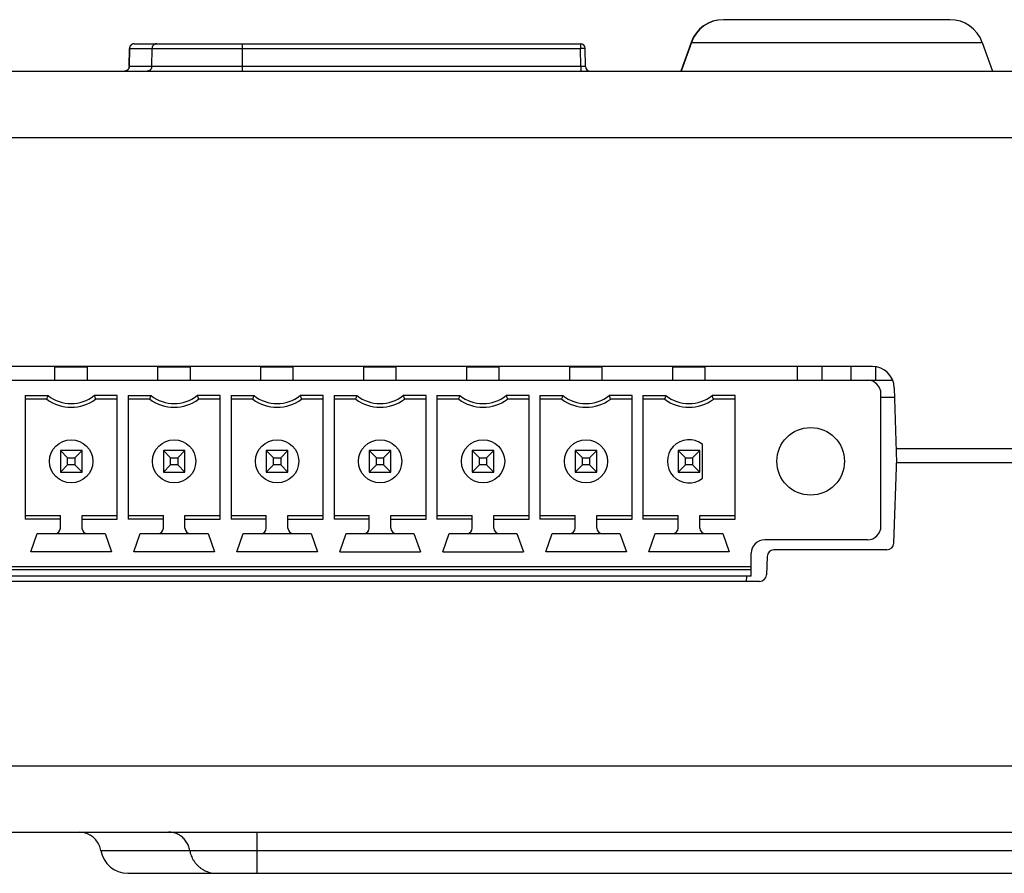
# Model space of a CAD drawing. Header units: inches. Extents: x 0 to 34, y 0 to 22.
# Tile 15 of 28: x 18.8 to 20.3, y 16 to 17.3. Entities that reach past the tile are written whole.
import ezdxf

# ---------------------------------------------------------------- set-up
doc = ezdxf.new("R2010")
doc.units = ezdxf.units.IN
doc.header["$LTSCALE"] = 1.87
doc.header["$MEASUREMENT"] = 0
doc.layers.get('0').update_dxf_attribs({"linetype": 'CONTINUOUS'})

msp = doc.modelspace()

# ---------------------------------------------------------------- linework, layer by layer
at = {"color": 7, "linetype": 'CONTINUOUS'}
for p, q in [((20.1897, 17.2704), (19.8597, 17.2704)), ((18.9947, 17.2285), (18.9942, 17.2022)), ((18.9943, 17.2023), (18.9948, 17.2285)), ((18.9948, 17.2285), (19.6515, 17.2285)), ((19.0017, 17.2354), (19.6515, 17.2354)), ((19.0271, 17.2023), (19.0275, 17.2285)), ((19.1591, 17.1954), (19.1591, 17.2354)), ((19.6515, 17.2354), (19.6515, 17.2285)), ((19.6519, 17.2023), (19.6515, 17.2285)), ((19.6589, 17.2023), (19.6585, 17.2285)), ((19.8126, 17.2372), (19.7977, 17.1954)), ((19.8131, 17.2372), (19.7981, 17.1954)), ((19.8126, 17.2372), (20.2368, 17.2372)), ((20.2368, 17.2372), (20.2517, 17.1954)), ((19.6519, 17.2023), (18.9943, 17.2023)), ((19.6519, 17.2023), (19.6519, 17.1954)), ((14.064, 17.1954), (20.5897, 17.1954)), ((14.1905, 17.0989), (20.3594, 17.0989)), ((20.0768, 16.7654), (14.469, 16.7654)), ((18.8861, 16.7651), (18.9333, 16.7651)), ((18.8861, 16.7454), (18.8861, 16.7651)), ((18.894, 16.7654), (18.894, 16.7651)), ((18.9255, 16.7654), (18.9255, 16.7651)), ((18.9333, 16.7454), (18.9333, 16.7651)), ((19.0361, 16.7651), (19.0833, 16.7651)), ((19.0361, 16.7454), (19.0361, 16.7651)), ((19.044, 16.7654), (19.044, 16.7651)), ((19.0755, 16.7654), (19.0755, 16.7651)), ((19.0833, 16.7454), (19.0833, 16.7651)), ((19.1861, 16.7651), (19.2333, 16.7651)), ((19.1861, 16.7454), (19.1861, 16.7651)), ((19.194, 16.7654), (19.194, 16.7651)), ((19.2255, 16.7654), (19.2255, 16.7651)), ((19.2333, 16.7454), (19.2333, 16.7651)), ((19.3361, 16.7651), (19.3833, 16.7651)), ((19.3361, 16.7454), (19.3361, 16.7651)), ((19.344, 16.7654), (19.344, 16.7651)), ((19.3755, 16.7654), (19.3755, 16.7651)), ((19.3833, 16.7454), (19.3833, 16.7651)), ((19.4861, 16.7651), (19.5333, 16.7651)), ((19.4861, 16.7454), (19.4861, 16.7651)), ((19.494, 16.7654), (19.494, 16.7651)), ((19.5255, 16.7654), (19.5255, 16.7651)), ((19.5333, 16.7454), (19.5333, 16.7651)), ((19.6361, 16.7651), (19.6833, 16.7651)), ((19.6361, 16.7454), (19.6361, 16.7651)), ((19.644, 16.7654), (19.644, 16.7651)), ((19.6755, 16.7654), (19.6755, 16.7651)), ((19.6833, 16.7454), (19.6833, 16.7651)), ((19.7861, 16.7651), (19.8333, 16.7651)), ((19.7861, 16.7454), (19.7861, 16.7651)), ((19.794, 16.7654), (19.794, 16.7651)), ((19.8255, 16.7654), (19.8255, 16.7651)), ((19.8333, 16.7454), (19.8333, 16.7651)), ((19.9678, 16.7454), (19.9678, 16.7654)), ((20.0038, 16.7454), (20.0038, 16.7654)), ((20.0458, 16.7454), (20.0458, 16.7654)), ((20.0818, 16.7454), (20.0818, 16.765)), ((17.2999, 16.7454), (20.1065, 16.7454)), ((20.0893, 16.5328), (20.0893, 16.7257)), ((20.1126, 16.6254), (20.1088, 16.7345)), ((18.8426, 16.7231), (18.8761, 16.7231)), ((18.8426, 16.7231), (18.8426, 16.5433)), ((18.8743, 16.7178), (18.8426, 16.7178)), ((18.9769, 16.7231), (18.9434, 16.7231)), ((18.9769, 16.7178), (18.9452, 16.7178)), ((18.9769, 16.5433), (18.9769, 16.7231)), ((18.9926, 16.7231), (19.0261, 16.7231)), ((18.9926, 16.7231), (18.9926, 16.5433)), ((19.0243, 16.7178), (18.9926, 16.7178)), ((19.1269, 16.7231), (19.0934, 16.7231)), ((19.1269, 16.7178), (19.0952, 16.7178)), ((19.1269, 16.5433), (19.1269, 16.7231)), ((19.1426, 16.7231), (19.1761, 16.7231)), ((19.1426, 16.7231), (19.1426, 16.5433)), ((19.1743, 16.7178), (19.1426, 16.7178)), ((19.2769, 16.7231), (19.2434, 16.7231)), ((19.2769, 16.7178), (19.2452, 16.7178)), ((19.2769, 16.5433), (19.2769, 16.7231)), ((19.2926, 16.7231), (19.3261, 16.7231)), ((19.2926, 16.7231), (19.2926, 16.5433)), ((19.3243, 16.7178), (19.2926, 16.7178)), ((19.4269, 16.7231), (19.3934, 16.7231)), ((19.4269, 16.7178), (19.3952, 16.7178)), ((19.4269, 16.5433), (19.4269, 16.7231)), ((19.4426, 16.7231), (19.4761, 16.7231)), ((19.4426, 16.7231), (19.4426, 16.5433)), ((19.4743, 16.7178), (19.4426, 16.7178)), ((19.5769, 16.7231), (19.5434, 16.7231)), ((19.5769, 16.7178), (19.5452, 16.7178)), ((19.5769, 16.5433), (19.5769, 16.7231)), ((19.5926, 16.7231), (19.6261, 16.7231)), ((19.5926, 16.7231), (19.5926, 16.5433)), ((19.6243, 16.7178), (19.5926, 16.7178)), ((19.7269, 16.7231), (19.6934, 16.7231)), ((19.7269, 16.7178), (19.6952, 16.7178)), ((19.7269, 16.5433), (19.7269, 16.7231)), ((19.7426, 16.7231), (19.7761, 16.7231)), ((19.7426, 16.7231), (19.7426, 16.5433)), ((19.7743, 16.7178), (19.7426, 16.7178)), ((19.8769, 16.7231), (19.8434, 16.7231)), ((19.8769, 16.7178), (19.8452, 16.7178)), ((19.8769, 16.5433), (19.8769, 16.7231)), ((20.0893, 16.7208), (20.1093, 16.7208)), ((19.8294, 16.6027), (19.8294, 16.6519)), ((18.9255, 16.643), (18.894, 16.643)), ((18.894, 16.643), (18.9045, 16.6325)), ((18.894, 16.643), (18.894, 16.6115)), ((18.9255, 16.643), (18.9149, 16.6325)), ((18.9255, 16.6115), (18.9255, 16.643)), ((19.0755, 16.643), (19.044, 16.643)), ((19.044, 16.643), (19.0545, 16.6325)), ((19.044, 16.643), (19.044, 16.6115)), ((19.0755, 16.643), (19.0649, 16.6325)), ((19.0755, 16.6115), (19.0755, 16.643)), ((19.2255, 16.643), (19.194, 16.643)), ((19.194, 16.643), (19.2045, 16.6325)), ((19.194, 16.643), (19.194, 16.6115)), ((19.2255, 16.643), (19.2149, 16.6325)), ((19.2255, 16.6115), (19.2255, 16.643)), ((19.3755, 16.643), (19.344, 16.643)), ((19.344, 16.643), (19.3545, 16.6325)), ((19.344, 16.643), (19.344, 16.6115)), ((19.3755, 16.643), (19.3649, 16.6325)), ((19.3755, 16.6115), (19.3755, 16.643)), ((19.5255, 16.643), (19.494, 16.643)), ((19.494, 16.643), (19.5045, 16.6325)), ((19.494, 16.643), (19.494, 16.6115)), ((19.5255, 16.643), (19.5149, 16.6325)), ((19.5255, 16.6115), (19.5255, 16.643)), ((19.6755, 16.643), (19.644, 16.643)), ((19.644, 16.643), (19.6545, 16.6325)), ((19.644, 16.643), (19.644, 16.6115)), ((19.6755, 16.643), (19.6649, 16.6325)), ((19.6755, 16.6115), (19.6755, 16.643)), ((19.8255, 16.643), (19.794, 16.643)), ((19.794, 16.643), (19.8045, 16.6325)), ((19.794, 16.643), (19.794, 16.6115)), ((19.8255, 16.643), (19.8149, 16.6325)), ((19.8255, 16.6115), (19.8255, 16.643)), ((20.5949, 16.6454), (20.1119, 16.6454)), ((18.9045, 16.6325), (18.9149, 16.6325)), ((18.9045, 16.6221), (18.9045, 16.6325)), ((18.9149, 16.6325), (18.9149, 16.6221)), ((19.0545, 16.6325), (19.0649, 16.6325)), ((19.0545, 16.6221), (19.0545, 16.6325)), ((19.0649, 16.6325), (19.0649, 16.6221)), ((19.2045, 16.6325), (19.2149, 16.6325)), ((19.2045, 16.6221), (19.2045, 16.6325)), ((19.2149, 16.6325), (19.2149, 16.6221)), ((19.3545, 16.6325), (19.3649, 16.6325)), ((19.3545, 16.6221), (19.3545, 16.6325)), ((19.3649, 16.6325), (19.3649, 16.6221)), ((19.5045, 16.6325), (19.5149, 16.6325)), ((19.5045, 16.6221), (19.5045, 16.6325)), ((19.5149, 16.6325), (19.5149, 16.6221)), ((19.6545, 16.6325), (19.6649, 16.6325)), ((19.6545, 16.6221), (19.6545, 16.6325)), ((19.6649, 16.6325), (19.6649, 16.6221)), ((19.8045, 16.6325), (19.8149, 16.6325)), ((19.8045, 16.6221), (19.8045, 16.6325)), ((19.8149, 16.6325), (19.8149, 16.6221)), ((20.108, 16.508), (20.1124, 16.6323)), ((20.1121, 16.6254), (20.5949, 16.6254)), ((18.9045, 16.6221), (18.894, 16.6115)), ((18.894, 16.6115), (18.9255, 16.6115)), ((18.9149, 16.6221), (18.9045, 16.6221)), ((18.9149, 16.6221), (18.9255, 16.6115)), ((19.0545, 16.6221), (19.044, 16.6115)), ((19.044, 16.6115), (19.0755, 16.6115)), ((19.0649, 16.6221), (19.0545, 16.6221)), ((19.0649, 16.6221), (19.0755, 16.6115)), ((19.2045, 16.6221), (19.194, 16.6115)), ((19.194, 16.6115), (19.2255, 16.6115)), ((19.2149, 16.6221), (19.2045, 16.6221)), ((19.2149, 16.6221), (19.2255, 16.6115)), ((19.3545, 16.6221), (19.344, 16.6115)), ((19.344, 16.6115), (19.3755, 16.6115)), ((19.3649, 16.6221), (19.3545, 16.6221)), ((19.3649, 16.6221), (19.3755, 16.6115)), ((19.5045, 16.6221), (19.494, 16.6115)), ((19.494, 16.6115), (19.5255, 16.6115)), ((19.5149, 16.6221), (19.5045, 16.6221)), ((19.5149, 16.6221), (19.5255, 16.6115)), ((19.6545, 16.6221), (19.644, 16.6115)), ((19.644, 16.6115), (19.6755, 16.6115)), ((19.6649, 16.6221), (19.6545, 16.6221)), ((19.6649, 16.6221), (19.6755, 16.6115)), ((19.8045, 16.6221), (19.794, 16.6115)), ((19.794, 16.6115), (19.8255, 16.6115)), ((19.8149, 16.6221), (19.8045, 16.6221)), ((19.8149, 16.6221), (19.8255, 16.6115)), ((18.8426, 16.5485), (18.894, 16.5485)), ((18.894, 16.5433), (18.8426, 16.5433)), ((18.894, 16.53), (18.894, 16.5485)), ((18.9255, 16.5485), (18.9769, 16.5485)), ((18.9255, 16.53), (18.9255, 16.5485)), ((18.9255, 16.5433), (18.9769, 16.5433)), ((18.9926, 16.5485), (19.044, 16.5485)), ((19.044, 16.5433), (18.9926, 16.5433)), ((19.044, 16.53), (19.044, 16.5485)), ((19.0755, 16.5485), (19.1269, 16.5485)), ((19.0755, 16.53), (19.0755, 16.5485)), ((19.0755, 16.5433), (19.1269, 16.5433)), ((19.1426, 16.5485), (19.194, 16.5485)), ((19.194, 16.5433), (19.1426, 16.5433)), ((19.194, 16.53), (19.194, 16.5485)), ((19.2255, 16.5485), (19.2769, 16.5485)), ((19.2255, 16.53), (19.2255, 16.5485)), ((19.2255, 16.5433), (19.2769, 16.5433)), ((19.2926, 16.5485), (19.344, 16.5485)), ((19.344, 16.5433), (19.2926, 16.5433)), ((19.344, 16.53), (19.344, 16.5485)), ((19.3755, 16.5485), (19.4269, 16.5485)), ((19.3755, 16.53), (19.3755, 16.5485)), ((19.3755, 16.5433), (19.4269, 16.5433)), ((19.4426, 16.5485), (19.494, 16.5485)), ((19.494, 16.5433), (19.4426, 16.5433)), ((19.494, 16.53), (19.494, 16.5485)), ((19.5255, 16.5485), (19.5769, 16.5485)), ((19.5255, 16.53), (19.5255, 16.5485)), ((19.5255, 16.5433), (19.5769, 16.5433)), ((19.5926, 16.5485), (19.644, 16.5485)), ((19.644, 16.5433), (19.5926, 16.5433)), ((19.644, 16.53), (19.644, 16.5485)), ((19.6755, 16.5485), (19.7269, 16.5485)), ((19.6755, 16.53), (19.6755, 16.5485)), ((19.6755, 16.5433), (19.7269, 16.5433)), ((19.7426, 16.5485), (19.794, 16.5485)), ((19.794, 16.5433), (19.7426, 16.5433)), ((19.794, 16.53), (19.794, 16.5485)), ((19.8255, 16.5485), (19.8769, 16.5485)), ((19.8255, 16.53), (19.8255, 16.5485)), ((19.8255, 16.5433), (19.8769, 16.5433)), ((18.8511, 16.4954), (18.8603, 16.5222)), ((18.8603, 16.5222), (18.9591, 16.5222)), ((18.9591, 16.5222), (18.9684, 16.4954)), ((19.0011, 16.4954), (19.0103, 16.5222)), ((19.0103, 16.5222), (19.1091, 16.5222)), ((19.1091, 16.5222), (19.1184, 16.4954)), ((19.1511, 16.4954), (19.1603, 16.5222)), ((19.1603, 16.5222), (19.2591, 16.5222)), ((19.2591, 16.5222), (19.2684, 16.4954)), ((19.3011, 16.4954), (19.3103, 16.5222)), ((19.3103, 16.5222), (19.4091, 16.5222)), ((19.4091, 16.5222), (19.4184, 16.4954)), ((19.4511, 16.4954), (19.4603, 16.5222)), ((19.4603, 16.5222), (19.5591, 16.5222)), ((19.5591, 16.5222), (19.5684, 16.4954)), ((19.6011, 16.4954), (19.6103, 16.5222)), ((19.6103, 16.5222), (19.7091, 16.5222)), ((19.7091, 16.5222), (19.7184, 16.4954)), ((19.7511, 16.4954), (19.7603, 16.5222)), ((19.7603, 16.5222), (19.8591, 16.5222)), ((19.8591, 16.5222), (19.8684, 16.4954)), ((20.0696, 16.5131), (19.92, 16.5131)), ((18.9684, 16.4954), (18.8511, 16.4954)), ((19.1184, 16.4954), (19.0011, 16.4954)), ((19.2684, 16.4954), (19.1511, 16.4954)), ((19.3011, 16.4954), (19.4184, 16.4954)), ((19.4511, 16.4954), (19.5684, 16.4954)), ((19.7184, 16.4954), (19.6011, 16.4954)), ((19.8684, 16.4954), (19.7511, 16.4954)), ((20.098, 16.4984), (19.9334, 16.4984)), ((19.9003, 16.46), (19.9003, 16.4934)), ((19.9234, 16.4887), (19.9224, 16.462)), ((19.9003, 16.4737), (17.4692, 16.4737)), ((17.4692, 16.4698), (19.9003, 16.4698)), ((19.9124, 16.4524), (17.4578, 16.4524)), ((19.9003, 16.46), (17.4692, 16.46)), ((19.8936, 16.4524), (19.8937, 16.46)), ((14.1903, 16.1839), (20.3559, 16.1839)), ((14.186, 16.0874), (20.3603, 16.0874)), ((19.1805, 16.0274), (19.1805, 16.0874)), ((18.9528, 16.0607), (19.0825, 16.0607)), ((19.1805, 16.0607), (20.3603, 16.0607)), ((18.9923, 16.0274), (20.4807, 16.0274))]:
    msp.add_line(p, q, dxfattribs=at)
msp.add_lwpolyline([(18.9942, 17.2022), (18.9941, 17.2016), (18.9939, 17.2006), (18.9937, 17.1998), (18.9933, 17.199), (18.9929, 17.1984), (18.9925, 17.1979), (18.9921, 17.1974), (18.9917, 17.197), (18.9913, 17.1967), (18.9908, 17.1964), (18.9904, 17.1962), (18.99, 17.196), (18.9896, 17.1958), (18.9892, 17.1957), (18.9888, 17.1956), (18.9885, 17.1955), (18.9881, 17.1955), (18.9878, 17.1954), (18.9875, 17.1954), (18.9872, 17.1954)], dxfattribs=at)
for centre, radius in [((19.9869, 16.6273), 0.0492), ((18.9097, 16.6273), 0.0315), ((19.0597, 16.6273), 0.0315), ((19.2097, 16.6273), 0.0315), ((19.3597, 16.6273), 0.0315), ((19.5097, 16.6273), 0.0315), ((19.6597, 16.6273), 0.0315)]:
    msp.add_circle(centre, radius, dxfattribs=at)
for centre, radius, start, end in [((19.8597, 17.2204), 0.05, 90, 160.3462), ((19.8602, 17.2204), 0.05, 90, 160.3462), ((20.1897, 17.2204), 0.05, 19.6538, 90), ((19.6515, 17.2284), 0.007, 1, 90), ((19.6659, 17.2024), 0.007, 181, 269.9999), ((20.0768, 16.7334), 0.032, 2, 90), ((20.0696, 16.7257), 0.0197, 0, 90), ((18.9097, 16.7651), 0.0591, 233.1301, 306.8699), ((18.9097, 16.7651), 0.0538, 231.2958, 308.7042), ((19.0597, 16.7651), 0.0591, 233.1301, 306.8699), ((19.0597, 16.7651), 0.0538, 231.2958, 308.7042), ((19.2097, 16.7651), 0.0591, 233.1301, 306.8699), ((19.2097, 16.7651), 0.0538, 231.2958, 308.7042), ((19.3597, 16.7651), 0.0591, 233.1301, 306.8699), ((19.3597, 16.7651), 0.0538, 231.2958, 308.7042), ((19.5097, 16.7651), 0.0591, 233.1301, 306.8699), ((19.5097, 16.7651), 0.0538, 231.2958, 308.7042), ((19.6597, 16.7651), 0.0591, 233.1301, 306.8699), ((19.6597, 16.7651), 0.0538, 231.2958, 308.7042), ((19.8097, 16.7651), 0.0591, 233.1301, 306.8699), ((19.8097, 16.7651), 0.0538, 231.2958, 308.7042), ((19.8097, 16.6273), 0.0315, 51.3178, 308.6822), ((18.8861, 16.53), 0.00787, 270, 360), ((18.9333, 16.53), 0.00787, 180, 270), ((19.0361, 16.53), 0.00787, 270, 360), ((19.0833, 16.53), 0.00787, 180, 270), ((19.1861, 16.53), 0.00787, 270, 360), ((19.2333, 16.53), 0.00787, 180, 270), ((19.3361, 16.53), 0.00787, 270, 360), ((19.3833, 16.53), 0.00787, 180, 270), ((19.4861, 16.53), 0.00787, 270, 360), ((19.5333, 16.53), 0.00787, 180, 270), ((19.6361, 16.53), 0.00787, 270, 360), ((19.6833, 16.53), 0.00787, 180, 270), ((19.7861, 16.53), 0.00787, 270, 360), ((19.8333, 16.53), 0.00787, 180, 270), ((20.0696, 16.5328), 0.0197, 270, 360), ((19.92, 16.4934), 0.0197, 90, 180), ((19.9334, 16.4884), 0.01, 90, 178), ((20.098, 16.5084), 0.01, 270, 358), ((19.9124, 16.4624), 0.01, 270, 358), ((18.9213, 16.0554), 0.032, 9.5941, 90), ((18.9923, 16.0674), 0.04, 189.5941, 270)]:
    msp.add_arc(centre, radius, start, end, dxfattribs=at)
for points, knots in [([(19.0017, 17.2354), (19.0013, 17.2354), (19.0006, 17.2353), (18.9997, 17.2351), (18.9987, 17.2347), (18.9979, 17.2343), (18.9971, 17.2337), (18.9964, 17.233), (18.9958, 17.2322), (18.9953, 17.2313), (18.995, 17.2303), (18.9948, 17.2294), (18.9947, 17.2288), (18.9947, 17.2285)], [0, 0, 0, 0, 0.098157, 0.193106, 0.282259, 0.374854, 0.459512, 0.551895, 0.644439, 0.734846, 0.830407, 0.930006, 1, 1, 1, 1]), ([(19.0017, 17.2354), (19.0013, 17.2354), (19.0006, 17.2353), (18.9996, 17.2351), (18.9986, 17.2347), (18.9977, 17.2341), (18.9969, 17.2334), (18.9962, 17.2326), (18.9956, 17.2317), (18.9952, 17.2307), (18.995, 17.23), (18.9949, 17.2296)], [0, 0, 0, 0, 0.110269, 0.22063, 0.331168, 0.441947, 0.553011, 0.664375, 0.776026, 0.887922, 1, 1, 1, 1]), ([(19.0344, 17.2354), (19.034, 17.2354), (19.0333, 17.2353), (19.0323, 17.2351), (19.0313, 17.2347), (19.0304, 17.2341), (19.0296, 17.2334), (19.0289, 17.2326), (19.0283, 17.2317), (19.0279, 17.2307), (19.0276, 17.2296), (19.0275, 17.2289), (19.0275, 17.2285)], [0, 0, 0, 0, 0.098936, 0.197976, 0.297213, 0.396722, 0.496551, 0.596715, 0.6972, 0.79796, 0.898924, 1, 1, 1, 1]), ([(19.6585, 17.2285), (19.6585, 17.2285), (19.6583, 17.2285), (19.6581, 17.2286), (19.6576, 17.2285), (19.6571, 17.2286), (19.6563, 17.2286), (19.6555, 17.2286), (19.6546, 17.2286), (19.6536, 17.2285), (19.6525, 17.2285), (19.6518, 17.2285), (19.6515, 17.2285)], [0, 0, 0, 0, 0.012494, 0.049724, 0.111596, 0.196449, 0.301373, 0.422628, 0.556232, 0.698602, 0.847065, 1, 1, 1, 1]), ([(18.9943, 17.2023), (18.9943, 17.2019), (18.9942, 17.2012), (18.994, 17.2001), (18.9935, 17.1991), (18.993, 17.1982), (18.9923, 17.1974), (18.9914, 17.1967), (18.9905, 17.1961), (18.9895, 17.1957), (18.9885, 17.1954), (18.9878, 17.1954), (18.9874, 17.1954)], [0, 0, 0, 0, 0.100863, 0.201636, 0.302246, 0.402635, 0.502766, 0.602628, 0.702234, 0.801622, 0.900853, 1, 1, 1, 1]), ([(19.0271, 17.2023), (19.0271, 17.2019), (19.027, 17.2012), (19.0267, 17.2001), (19.0263, 17.1991), (19.0258, 17.1982), (19.0251, 17.1974), (19.0242, 17.1967), (19.0233, 17.1961), (19.0223, 17.1957), (19.0213, 17.1954), (19.0206, 17.1954), (19.0202, 17.1954)], [0, 0, 0, 0, 0.101076, 0.20204, 0.3028, 0.403285, 0.503449, 0.603278, 0.702787, 0.802024, 0.901064, 1, 1, 1, 1]), ([(19.6589, 17.2023), (19.6589, 17.2022), (19.6588, 17.2023), (19.6586, 17.2022), (19.6581, 17.2022), (19.6576, 17.2022), (19.6569, 17.2022), (19.656, 17.2022), (19.6551, 17.2022), (19.6541, 17.2022), (19.653, 17.2022), (19.6523, 17.2023), (19.6519, 17.2023)], [0, 0, 0, 0, 0.012529, 0.049198, 0.109249, 0.191224, 0.293111, 0.412416, 0.546231, 0.691211, 0.843746, 1, 1, 1, 1]), ([(18.8743, 16.7178), (18.8745, 16.7184), (18.8749, 16.7196), (18.8755, 16.7214), (18.8759, 16.7225), (18.8761, 16.7231)], [0, 0, 0, 0, 0.337931, 0.671271, 1, 1, 1, 1]), ([(18.9434, 16.7231), (18.9436, 16.7225), (18.944, 16.7214), (18.9446, 16.7196), (18.945, 16.7184), (18.9452, 16.7178)], [0, 0, 0, 0, 0.328611, 0.66195, 1, 1, 1, 1]), ([(19.0243, 16.7178), (19.0245, 16.7184), (19.0249, 16.7196), (19.0255, 16.7214), (19.0259, 16.7225), (19.0261, 16.7231)], [0, 0, 0, 0, 0.337931, 0.671271, 1, 1, 1, 1]), ([(19.0934, 16.7231), (19.0936, 16.7225), (19.094, 16.7214), (19.0946, 16.7196), (19.095, 16.7184), (19.0952, 16.7178)], [0, 0, 0, 0, 0.328611, 0.66195, 1, 1, 1, 1]), ([(19.1743, 16.7178), (19.1745, 16.7184), (19.1749, 16.7196), (19.1755, 16.7214), (19.1759, 16.7225), (19.1761, 16.7231)], [0, 0, 0, 0, 0.337931, 0.671271, 1, 1, 1, 1]), ([(19.2434, 16.7231), (19.2436, 16.7225), (19.244, 16.7214), (19.2446, 16.7196), (19.245, 16.7184), (19.2452, 16.7178)], [0, 0, 0, 0, 0.328611, 0.66195, 1, 1, 1, 1]), ([(19.3243, 16.7178), (19.3245, 16.7184), (19.3249, 16.7196), (19.3255, 16.7214), (19.3259, 16.7225), (19.3261, 16.7231)], [0, 0, 0, 0, 0.337931, 0.671271, 1, 1, 1, 1]), ([(19.3934, 16.7231), (19.3936, 16.7225), (19.394, 16.7214), (19.3946, 16.7196), (19.395, 16.7184), (19.3952, 16.7178)], [0, 0, 0, 0, 0.328611, 0.66195, 1, 1, 1, 1]), ([(19.4743, 16.7178), (19.4745, 16.7184), (19.4749, 16.7196), (19.4755, 16.7214), (19.4759, 16.7225), (19.4761, 16.7231)], [0, 0, 0, 0, 0.337931, 0.671271, 1, 1, 1, 1]), ([(19.5434, 16.7231), (19.5436, 16.7225), (19.544, 16.7214), (19.5446, 16.7196), (19.545, 16.7184), (19.5452, 16.7178)], [0, 0, 0, 0, 0.328611, 0.66195, 1, 1, 1, 1]), ([(19.6243, 16.7178), (19.6245, 16.7184), (19.6249, 16.7196), (19.6255, 16.7214), (19.6259, 16.7225), (19.6261, 16.7231)], [0, 0, 0, 0, 0.337931, 0.671271, 1, 1, 1, 1]), ([(19.6934, 16.7231), (19.6936, 16.7225), (19.694, 16.7214), (19.6946, 16.7196), (19.695, 16.7184), (19.6952, 16.7178)], [0, 0, 0, 0, 0.328611, 0.66195, 1, 1, 1, 1]), ([(19.7761, 16.7231), (19.7759, 16.7225), (19.7755, 16.7214), (19.7749, 16.7196), (19.7745, 16.7184), (19.7743, 16.7178)], [0, 0, 0, 0, 0.328612, 0.661951, 1, 1, 1, 1]), ([(19.8452, 16.7178), (19.845, 16.7184), (19.8446, 16.7196), (19.844, 16.7214), (19.8436, 16.7225), (19.8434, 16.7231)], [0, 0, 0, 0, 0.33793, 0.67127, 1, 1, 1, 1]), ([(19.0825, 16.0607), (19.0823, 16.0619), (19.0818, 16.0641), (19.0807, 16.0674), (19.0792, 16.0705), (19.0775, 16.0735), (19.0754, 16.0762), (19.073, 16.0787), (19.0704, 16.081), (19.0676, 16.0829), (19.0646, 16.0845), (19.0614, 16.0858), (19.0581, 16.0867), (19.0547, 16.0873), (19.0525, 16.0874), (19.0513, 16.0874)], [0, 0, 0, 0, 0.077435, 0.154821, 0.232132, 0.309353, 0.386472, 0.463481, 0.540379, 0.61717, 0.693865, 0.770477, 0.847019, 0.923508, 1, 1, 1, 1]), ([(19.0825, 16.0607), (19.083, 16.0607), (19.0844, 16.0607), (19.0867, 16.0607), (19.0897, 16.0607), (19.0933, 16.0607), (19.0975, 16.0607), (19.1022, 16.0607), (19.1075, 16.0607), (19.1133, 16.0607), (19.1196, 16.0607), (19.1262, 16.0607), (19.1332, 16.0607), (19.1406, 16.0607), (19.1482, 16.0607), (19.1561, 16.0607), (19.1641, 16.0607), (19.1723, 16.0607), (19.1778, 16.0607), (19.1805, 16.0607)], [0, 0, 0, 0, 0.017148, 0.041011, 0.071448, 0.108231, 0.151078, 0.199707, 0.253778, 0.312913, 0.376737, 0.444828, 0.516711, 0.591912, 0.669944, 0.750303, 0.832479, 0.915923, 1, 1, 1, 1]), ([(19.0825, 16.0607), (19.0827, 16.0594), (19.0832, 16.0568), (19.0845, 16.053), (19.0861, 16.0493), (19.0881, 16.0458), (19.0904, 16.0426), (19.093, 16.0395), (19.0959, 16.0368), (19.099, 16.0344), (19.1024, 16.0323), (19.1059, 16.0305), (19.1097, 16.0291), (19.1135, 16.0281), (19.1174, 16.0275), (19.1201, 16.0274), (19.1214, 16.0274)], [0, 0, 0, 0, 0.071921, 0.143793, 0.215601, 0.287332, 0.358976, 0.430526, 0.50198, 0.573339, 0.644608, 0.715795, 0.786912, 0.857973, 0.928997, 1, 1, 1, 1])]:
    msp.add_open_spline(points, degree=3, knots=knots, dxfattribs=at)
for points in [[(18.9948, 17.2295), (18.9947, 17.2292), (18.9947, 17.2289), (18.9947, 17.2285)], [(18.9948, 17.2285), (18.9948, 17.2285), (18.9947, 17.2285), (18.9947, 17.2285)], [(18.9949, 17.2296), (18.9949, 17.2292), (18.9948, 17.2289), (18.9948, 17.2285)], [(18.9943, 17.2023), (18.9943, 17.2023), (18.9942, 17.2023), (18.9942, 17.2022)]]:
    msp.add_open_spline(points, degree=3, dxfattribs=at)

doc.saveas('drawing.dxf')
